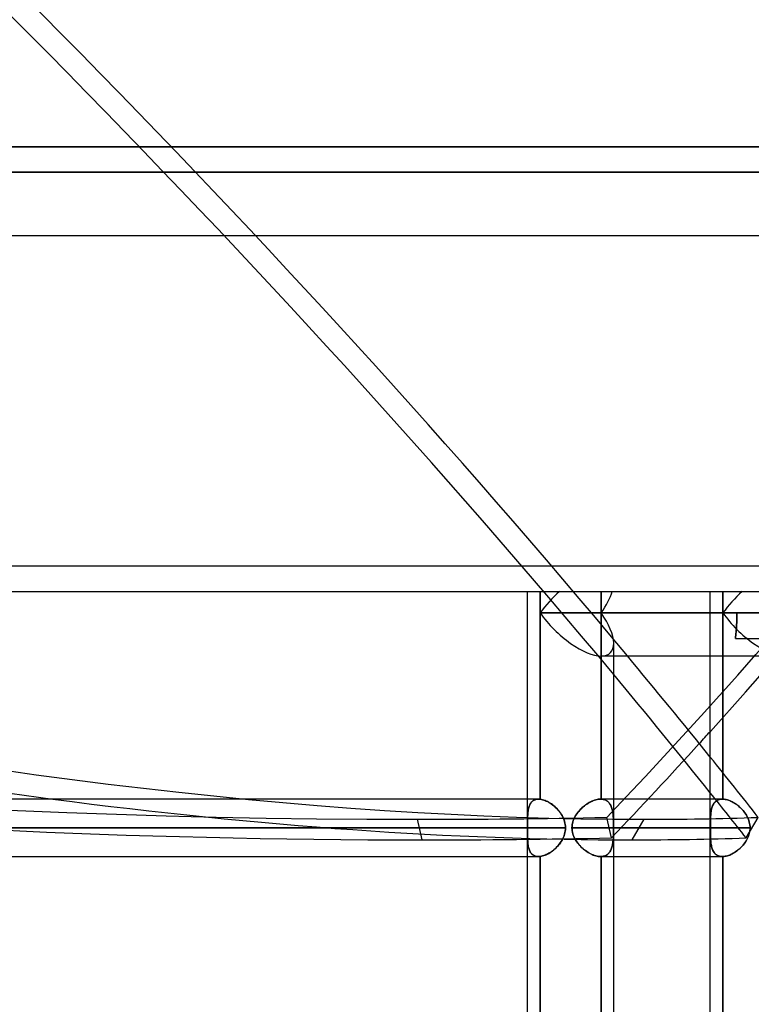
# Model space of a CAD drawing. Header units: millimetres. Extents: x -288 to 288, y -123 to 100.
# Tile 73 of 76: x 151 to 179, y -16 to 22. Entities that reach past the tile are written whole.
import ezdxf

# ---------------------------------------------------------------- set-up
doc = ezdxf.new("R2010")
doc.units = ezdxf.units.MM
doc.layers.add('MAIN-1', color=7, linetype='Continuous')
doc.layers.add('MAIN-2', color=7, linetype='Continuous')

msp = doc.modelspace()

# ---------------------------------------------------------------- linework, layer by layer
at = {"layer": 'MAIN-1'}
for p, q in [((0, 17.5), (227, 17.5)), ((268, 14), (-268, 14)), ((-268, 0), (268, 0)), ((170.496, -8.175), (170.496, 0)), ((170.993, 0), (170.993, -0.848)), ((170.993, -0.848), (170.993, -8.179)), ((170.993, -0.848), (179.782, -0.848)), ((180.98, -2.543), (173.39, -2.543)), ((173.886, -31.305), (173.886, -2.543)), ((177.687, -8.175), (177.687, -2.543)), ((178.184, -2.543), (178.184, -8.175)), ((170.929, -8.175), (-170.929, -8.175)), ((170.939, -8.175), (170.928, -8.175)), ((170.949, -8.175), (170.939, -8.175)), ((170.96, -8.176), (170.949, -8.175)), ((170.971, -8.177), (170.96, -8.176)), ((170.982, -8.178), (170.971, -8.177)), ((170.993, -8.179), (170.982, -8.178)), ((171.039, -8.186), (170.993, -8.179)), ((171.087, -8.197), (171.039, -8.186)), ((171.135, -8.211), (171.087, -8.197)), ((171.185, -8.229), (171.135, -8.211)), ((171.235, -8.25), (171.185, -8.229)), ((171.285, -8.274), (171.235, -8.25)), ((171.336, -8.302), (171.285, -8.274)), ((171.386, -8.333), (171.336, -8.302)), ((171.436, -8.366), (171.386, -8.333)), ((171.485, -8.402), (171.436, -8.366)), ((171.533, -8.441), (171.485, -8.402)), ((171.58, -8.482), (171.533, -8.441)), ((171.625, -8.525), (171.58, -8.482)), ((171.669, -8.57), (171.625, -8.525)), ((178.168, -8.175), (173.886, -8.175)), ((178.17, -8.175), (178.167, -8.175)), ((178.173, -8.175), (178.17, -8.175)), ((178.176, -8.175), (178.173, -8.175)), ((178.178, -8.175), (178.176, -8.175)), ((178.181, -8.175), (178.178, -8.175)), ((178.184, -8.175), (178.181, -8.175)), ((178.226, -8.178), (178.184, -8.175)), ((178.269, -8.184), (178.226, -8.178)), ((178.314, -8.192), (178.269, -8.184)), ((178.359, -8.204), (178.314, -8.192)), ((178.405, -8.219), (178.359, -8.204)), ((178.451, -8.236), (178.405, -8.219)), ((178.498, -8.256), (178.451, -8.236)), ((178.545, -8.279), (178.498, -8.256)), ((178.591, -8.304), (178.545, -8.279)), ((178.638, -8.332), (178.591, -8.304)), ((178.684, -8.362), (178.638, -8.332)), ((178.729, -8.394), (178.684, -8.362)), ((178.774, -8.429), (178.729, -8.394)), ((178.817, -8.465), (178.774, -8.429)), ((178.86, -8.503), (178.817, -8.465)), ((178.901, -8.544), (178.86, -8.503)), ((171.712, -8.618), (171.669, -8.57)), ((171.752, -8.667), (171.712, -8.618)), ((171.789, -8.718), (171.752, -8.667)), ((171.825, -8.771), (171.789, -8.718)), ((171.857, -8.825), (171.825, -8.771)), ((171.886, -8.881), (171.857, -8.825)), ((171.912, -8.938), (171.886, -8.881)), ((178.941, -8.586), (178.901, -8.544)), ((178.979, -8.629), (178.941, -8.586)), ((179.015, -8.674), (178.979, -8.629)), ((179.05, -8.72), (179.015, -8.674)), ((179.082, -8.768), (179.05, -8.72)), ((179.112, -8.817), (179.082, -8.768)), ((179.139, -8.867), (179.112, -8.817)), ((179.164, -8.919), (179.139, -8.867)), ((171.935, -8.997), (171.912, -8.938)), ((171.954, -9.057), (171.935, -8.997)), ((171.97, -9.118), (171.954, -9.057)), ((171.981, -9.18), (171.97, -9.118)), ((171.987, -9.242), (171.981, -9.18)), ((171.99, -9.305), (171.987, -9.242)), ((179.186, -8.971), (179.164, -8.919)), ((179.205, -9.025), (179.186, -8.971)), ((179.221, -9.08), (179.205, -9.025)), ((179.233, -9.135), (179.221, -9.08)), ((179.242, -9.191), (179.233, -9.135)), ((179.248, -9.248), (179.242, -9.191)), ((179.25, -9.305), (179.248, -9.248)), ((-171.99, -9.305), (171.99, -9.305)), ((171.884, -9.734), (171.91, -9.676)), ((171.91, -9.676), (171.934, -9.617)), ((171.934, -9.617), (171.954, -9.556)), ((171.954, -9.556), (171.969, -9.494)), ((171.969, -9.494), (171.98, -9.432)), ((171.98, -9.432), (171.987, -9.369)), ((171.987, -9.369), (171.99, -9.305)), ((173.886, -9.305), (179.25, -9.305)), ((179.161, -9.696), (179.184, -9.643)), ((179.184, -9.643), (179.204, -9.588)), ((179.204, -9.588), (179.22, -9.533)), ((179.22, -9.533), (179.233, -9.477)), ((179.233, -9.477), (179.242, -9.42)), ((179.242, -9.42), (179.248, -9.363)), ((179.248, -9.363), (179.25, -9.305)), ((171.62, -10.09), (171.664, -10.045)), ((171.664, -10.045), (171.706, -9.998)), ((171.706, -9.998), (171.747, -9.949)), ((171.747, -9.949), (171.785, -9.898)), ((171.785, -9.898), (171.82, -9.845)), ((171.82, -9.845), (171.853, -9.791)), ((171.853, -9.791), (171.884, -9.734)), ((178.855, -10.111), (178.896, -10.072)), ((178.896, -10.072), (178.936, -10.03)), ((178.936, -10.03), (178.974, -9.987)), ((178.974, -9.987), (179.01, -9.943)), ((179.01, -9.943), (179.045, -9.896)), ((179.045, -9.896), (179.078, -9.849)), ((179.078, -9.849), (179.108, -9.799)), ((179.108, -9.799), (179.136, -9.748)), ((179.136, -9.748), (179.161, -9.696)), ((-170.929, -10.435), (170.929, -10.435)), ((170.496, -19.175), (170.496, -10.435)), ((170.929, -10.435), (170.939, -10.435)), ((170.939, -10.435), (170.95, -10.435)), ((170.95, -10.435), (170.96, -10.434)), ((170.96, -10.434), (170.971, -10.433)), ((170.971, -10.433), (170.982, -10.432)), ((170.982, -10.432), (170.993, -10.431)), ((170.993, -10.431), (171.039, -10.424)), ((170.993, -10.431), (170.993, -19.179)), ((171.039, -10.424), (171.086, -10.413)), ((171.086, -10.413), (171.135, -10.399)), ((171.135, -10.399), (171.184, -10.382)), ((171.184, -10.382), (171.233, -10.361)), ((171.233, -10.361), (171.283, -10.337)), ((171.283, -10.337), (171.333, -10.31)), ((171.333, -10.31), (171.382, -10.28)), ((171.382, -10.28), (171.432, -10.247)), ((171.432, -10.247), (171.48, -10.211)), ((171.48, -10.211), (171.528, -10.173)), ((171.528, -10.173), (171.575, -10.133)), ((171.575, -10.133), (171.62, -10.09)), ((173.886, -10.435), (178.168, -10.435)), ((177.687, -19.175), (177.687, -10.435)), ((178.168, -10.435), (178.17, -10.435)), ((178.17, -10.435), (178.173, -10.435)), ((178.173, -10.435), (178.176, -10.435)), ((178.176, -10.435), (178.178, -10.435)), ((178.178, -10.435), (178.181, -10.435)), ((178.181, -10.435), (178.184, -10.435)), ((178.184, -10.435), (178.226, -10.432)), ((178.184, -10.435), (178.184, -19.175)), ((178.226, -10.432), (178.269, -10.426)), ((178.269, -10.426), (178.313, -10.418)), ((178.313, -10.418), (178.358, -10.406)), ((178.358, -10.406), (178.403, -10.392)), ((178.403, -10.392), (178.449, -10.375)), ((178.449, -10.375), (178.496, -10.355)), ((178.496, -10.355), (178.542, -10.332)), ((178.542, -10.332), (178.588, -10.308)), ((178.588, -10.308), (178.634, -10.28)), ((178.634, -10.28), (178.68, -10.251)), ((178.68, -10.251), (178.725, -10.219)), ((178.725, -10.219), (178.769, -10.185)), ((178.769, -10.185), (178.813, -10.149)), ((178.813, -10.149), (178.855, -10.111))]:
    msp.add_line(p, q, dxfattribs=at)
for centre, major_axis, ratio, start_param, end_param in [((20.76, 128.375), (202.629, -119.102), 0.345492, -0.90988, -0.683872), ((172.191, -0.848), (-1.566, -1.566), 0.414214, -1.701696, -1.178097), ((172.191, -0.848), (-1.566, 1.566), 0.414214, 1.178097, 2.748894), ((-39.614, 43.405), (-248.22, 145.9), 0.345492, -2.401666, -2.377131), ((-40.09, 42.595), (248.22, -145.9), 0.345492, 0.736262, 0.764963), ((-64.391, 42.595), (280.931, 63.073), 0.559017, -0.673063, -0.670113)]:
    msp.add_ellipse(centre, major_axis=major_axis, ratio=ratio, start_param=start_param, end_param=end_param, dxfattribs=at)
at = {"layer": 'MAIN-2'}
for p, q in [((227, 17.5), (0, 17.5)), ((0, 16.5), (226, 16.5)), ((226, 16.5), (0, 16.5)), ((-267, 1), (267, 1)), ((170.993, -0.848), (170.993, 0)), ((173.39, 0), (173.39, -0.848)), ((178.184, -0.848), (178.184, 0)), ((173.39, -0.848), (173.39, 0)), ((177.687, -2.543), (177.687, 0)), ((178.184, 0), (178.184, -0.848)), ((170.993, -8.179), (170.993, -0.848)), ((179.782, -0.848), (170.993, -0.848)), ((173.39, -0.848), (173.39, -8.175)), ((173.39, -0.848), (178.736, -0.848)), ((173.39, -8.175), (173.39, -0.848)), ((178.736, -0.848), (173.39, -0.848)), ((178.184, -8.175), (178.184, -0.848)), ((183.531, -0.848), (178.184, -0.848)), ((178.184, -0.848), (178.184, -2.543)), ((178.184, -0.848), (182.892, -0.848)), ((178.73, -1.155), (178.727, -1.232)), ((178.727, -1.232), (178.73, -1.155)), ((178.733, -1.078), (178.73, -1.155)), ((178.73, -1.155), (178.733, -1.078)), ((178.735, -1.001), (178.733, -1.078)), ((178.733, -1.078), (178.735, -1.001)), ((178.736, -0.924), (178.735, -1.001)), ((178.735, -1.001), (178.736, -0.924)), ((182.179, -0.848), (178.736, -0.848)), ((178.736, -0.848), (178.736, -0.924)), ((178.736, -0.924), (178.736, -0.848)), ((178.708, -1.527), (178.702, -1.597)), ((178.702, -1.597), (178.708, -1.527)), ((178.714, -1.456), (178.708, -1.527)), ((178.708, -1.527), (178.714, -1.456)), ((178.719, -1.383), (178.714, -1.456)), ((178.714, -1.456), (178.719, -1.383)), ((178.723, -1.308), (178.719, -1.383)), ((178.719, -1.383), (178.723, -1.308)), ((178.727, -1.232), (178.723, -1.308)), ((178.723, -1.308), (178.727, -1.232)), ((178.684, -1.789), (178.678, -1.847)), ((178.678, -1.847), (178.684, -1.789)), ((178.678, -1.848), (181.948, -1.848)), ((178.69, -1.728), (178.684, -1.789)), ((178.684, -1.789), (178.69, -1.728)), ((178.696, -1.664), (178.69, -1.728)), ((178.69, -1.728), (178.696, -1.664)), ((178.702, -1.597), (178.696, -1.664)), ((178.696, -1.664), (178.702, -1.597)), ((173.886, -2.543), (173.886, -2.045)), ((170.496, -9.146), (170.496, -8.175)), ((170.542, -8.511), (170.531, -8.555)), ((170.535, -8.537), (170.545, -8.499)), ((170.554, -8.469), (170.542, -8.511)), ((170.545, -8.499), (170.556, -8.463)), ((170.568, -8.429), (170.554, -8.469)), ((170.556, -8.463), (170.569, -8.429)), ((170.585, -8.391), (170.568, -8.429)), ((170.569, -8.429), (170.583, -8.396)), ((170.583, -8.396), (170.599, -8.365)), ((170.604, -8.356), (170.585, -8.391)), ((170.599, -8.365), (170.616, -8.336)), ((170.625, -8.323), (170.604, -8.356)), ((170.616, -8.336), (170.636, -8.309)), ((170.649, -8.294), (170.625, -8.323)), ((170.636, -8.309), (170.657, -8.285)), ((170.675, -8.267), (170.649, -8.294)), ((170.657, -8.285), (170.68, -8.262)), ((170.704, -8.243), (170.675, -8.267)), ((170.68, -8.262), (170.704, -8.242)), ((170.735, -8.223), (170.704, -8.243)), ((170.704, -8.242), (170.731, -8.225)), ((170.731, -8.225), (170.76, -8.21)), ((170.769, -8.206), (170.735, -8.223)), ((170.76, -8.21), (170.79, -8.197)), ((170.805, -8.192), (170.769, -8.206)), ((170.79, -8.197), (170.822, -8.188)), ((170.844, -8.183), (170.805, -8.192)), ((170.822, -8.188), (170.856, -8.181)), ((170.885, -8.177), (170.844, -8.183)), ((170.856, -8.181), (170.892, -8.176)), ((170.928, -8.175), (170.885, -8.177)), ((170.892, -8.176), (170.929, -8.175)), ((170.929, -8.175), (170.939, -8.175)), ((170.939, -8.175), (170.95, -8.175)), ((170.95, -8.175), (170.96, -8.176)), ((170.96, -8.176), (170.971, -8.177)), ((170.971, -8.177), (170.982, -8.178)), ((170.982, -8.178), (170.993, -8.179)), ((170.993, -8.179), (171.039, -8.186)), ((171.039, -8.186), (171.086, -8.197)), ((171.086, -8.197), (171.135, -8.211)), ((171.135, -8.211), (171.184, -8.228)), ((171.184, -8.228), (171.233, -8.249)), ((171.233, -8.249), (171.283, -8.273)), ((171.283, -8.273), (171.333, -8.3)), ((171.333, -8.3), (171.382, -8.33)), ((171.382, -8.33), (171.432, -8.363)), ((171.432, -8.363), (171.48, -8.399)), ((171.48, -8.399), (171.528, -8.437)), ((171.528, -8.437), (171.575, -8.477)), ((171.575, -8.477), (171.62, -8.52)), ((171.62, -8.52), (171.664, -8.565)), ((172.635, -8.524), (172.591, -8.567)), ((172.597, -8.561), (172.641, -8.518)), ((172.68, -8.484), (172.635, -8.524)), ((172.641, -8.518), (172.687, -8.477)), ((172.727, -8.445), (172.68, -8.484)), ((172.687, -8.477), (172.734, -8.439)), ((172.775, -8.408), (172.727, -8.445)), ((172.734, -8.439), (172.783, -8.402)), ((172.824, -8.373), (172.775, -8.408)), ((172.783, -8.402), (172.832, -8.368)), ((172.875, -8.34), (172.824, -8.373)), ((172.832, -8.368), (172.882, -8.336)), ((172.926, -8.31), (172.875, -8.34)), ((172.882, -8.336), (172.932, -8.307)), ((172.977, -8.283), (172.926, -8.31)), ((172.932, -8.307), (172.983, -8.28)), ((173.028, -8.259), (172.977, -8.283)), ((172.983, -8.28), (173.033, -8.256)), ((173.079, -8.237), (173.028, -8.259)), ((173.033, -8.256), (173.084, -8.235)), ((173.13, -8.218), (173.079, -8.237)), ((173.084, -8.235), (173.134, -8.217)), ((173.181, -8.203), (173.13, -8.218)), ((173.134, -8.217), (173.184, -8.202)), ((173.231, -8.191), (173.181, -8.203)), ((173.184, -8.202), (173.233, -8.19)), ((173.279, -8.182), (173.231, -8.191)), ((173.233, -8.19), (173.281, -8.182)), ((173.327, -8.177), (173.279, -8.182)), ((173.281, -8.182), (173.328, -8.177)), ((173.373, -8.175), (173.327, -8.177)), ((173.328, -8.177), (173.373, -8.175)), ((173.373, -8.175), (173.376, -8.175)), ((173.376, -8.175), (173.373, -8.175)), ((173.886, -8.175), (173.373, -8.175)), ((173.376, -8.175), (173.379, -8.175)), ((173.378, -8.175), (173.376, -8.175)), ((173.381, -8.175), (173.378, -8.175)), ((173.379, -8.175), (173.381, -8.175)), ((173.381, -8.175), (173.384, -8.175)), ((173.384, -8.175), (173.381, -8.175)), ((173.384, -8.175), (173.387, -8.175)), ((173.387, -8.175), (173.384, -8.175)), ((173.387, -8.175), (173.39, -8.175)), ((173.39, -8.175), (173.387, -8.175)), ((173.43, -8.178), (173.39, -8.175)), ((173.39, -8.175), (173.43, -8.178)), ((173.47, -8.184), (173.43, -8.178)), ((173.43, -8.178), (173.469, -8.184)), ((173.469, -8.184), (173.506, -8.192)), ((173.507, -8.192), (173.47, -8.184)), ((173.506, -8.192), (173.541, -8.204)), ((173.542, -8.204), (173.507, -8.192)), ((173.541, -8.204), (173.575, -8.218)), ((173.576, -8.219), (173.542, -8.204)), ((173.575, -8.218), (173.606, -8.235)), ((173.607, -8.236), (173.576, -8.219)), ((173.606, -8.235), (173.636, -8.255)), ((173.637, -8.256), (173.607, -8.236)), ((173.636, -8.255), (173.663, -8.278)), ((173.665, -8.279), (173.637, -8.256)), ((173.663, -8.278), (173.688, -8.302)), ((173.69, -8.304), (173.665, -8.279)), ((173.688, -8.302), (173.712, -8.33)), ((173.714, -8.332), (173.69, -8.304)), ((173.712, -8.33), (173.734, -8.359)), ((173.735, -8.362), (173.714, -8.332)), ((173.734, -8.359), (173.753, -8.391)), ((173.755, -8.394), (173.735, -8.362)), ((173.753, -8.391), (173.771, -8.425)), ((173.773, -8.429), (173.755, -8.394)), ((173.771, -8.425), (173.787, -8.461)), ((173.789, -8.465), (173.773, -8.429)), ((173.787, -8.461), (173.802, -8.499)), ((173.804, -8.503), (173.789, -8.465)), ((173.802, -8.499), (173.815, -8.538)), ((173.816, -8.544), (173.804, -8.503)), ((177.687, -10.435), (177.687, -8.175)), ((177.746, -8.524), (177.735, -8.567)), ((177.737, -8.561), (177.748, -8.518)), ((177.759, -8.484), (177.746, -8.524)), ((177.748, -8.518), (177.762, -8.477)), ((177.774, -8.445), (177.759, -8.484)), ((177.762, -8.477), (177.777, -8.439)), ((177.791, -8.408), (177.774, -8.445)), ((177.777, -8.439), (177.794, -8.402)), ((177.81, -8.373), (177.791, -8.408)), ((177.794, -8.402), (177.813, -8.368)), ((177.831, -8.34), (177.81, -8.373)), ((177.813, -8.368), (177.834, -8.336)), ((177.855, -8.31), (177.831, -8.34)), ((177.834, -8.336), (177.858, -8.307)), ((177.88, -8.283), (177.855, -8.31)), ((177.858, -8.307), (177.884, -8.28)), ((177.908, -8.259), (177.88, -8.283)), ((177.884, -8.28), (177.912, -8.256)), ((177.939, -8.237), (177.908, -8.259)), ((177.912, -8.256), (177.942, -8.235)), ((177.971, -8.218), (177.939, -8.237)), ((177.942, -8.235), (177.974, -8.217)), ((178.006, -8.203), (177.971, -8.218)), ((177.974, -8.217), (178.009, -8.202)), ((178.044, -8.191), (178.006, -8.203)), ((178.009, -8.202), (178.045, -8.19)), ((178.083, -8.182), (178.044, -8.191)), ((178.045, -8.19), (178.084, -8.182)), ((178.124, -8.177), (178.083, -8.182)), ((178.084, -8.182), (178.125, -8.177)), ((178.167, -8.175), (178.124, -8.177)), ((178.125, -8.177), (178.167, -8.175)), ((178.167, -8.175), (178.17, -8.175)), ((178.17, -8.175), (178.173, -8.175)), ((178.173, -8.175), (178.176, -8.175)), ((178.176, -8.175), (178.178, -8.175)), ((178.178, -8.175), (178.181, -8.175)), ((178.181, -8.175), (178.184, -8.175)), ((178.184, -8.175), (178.226, -8.178)), ((178.226, -8.178), (178.269, -8.184)), ((178.269, -8.184), (178.313, -8.192)), ((178.313, -8.192), (178.358, -8.204)), ((178.358, -8.204), (178.403, -8.218)), ((178.403, -8.218), (178.449, -8.235)), ((178.449, -8.235), (178.496, -8.255)), ((178.496, -8.255), (178.542, -8.278)), ((178.542, -8.278), (178.588, -8.302)), ((178.588, -8.302), (178.634, -8.33)), ((178.634, -8.33), (178.68, -8.359)), ((178.68, -8.359), (178.725, -8.391)), ((178.725, -8.391), (178.769, -8.425)), ((178.769, -8.425), (178.813, -8.461)), ((178.813, -8.461), (178.855, -8.499)), ((178.855, -8.499), (178.896, -8.538)), ((170.497, -8.939), (170.499, -8.89)), ((170.498, -8.909), (170.497, -8.966)), ((170.5, -8.853), (170.498, -8.909)), ((170.499, -8.89), (170.5, -8.842)), ((170.5, -8.842), (170.502, -8.795)), ((170.502, -8.799), (170.5, -8.853)), ((170.506, -8.747), (170.502, -8.799)), ((170.502, -8.795), (170.505, -8.749)), ((170.505, -8.749), (170.509, -8.704)), ((170.51, -8.697), (170.506, -8.747)), ((170.509, -8.704), (170.514, -8.66)), ((170.516, -8.648), (170.51, -8.697)), ((170.514, -8.66), (170.52, -8.618)), ((170.523, -8.601), (170.516, -8.648)), ((170.52, -8.618), (170.527, -8.577)), ((170.531, -8.555), (170.523, -8.601)), ((170.527, -8.577), (170.535, -8.537)), ((171.664, -8.565), (171.706, -8.612)), ((171.706, -8.612), (171.747, -8.661)), ((171.747, -8.661), (171.785, -8.712)), ((171.785, -8.712), (171.82, -8.765)), ((171.82, -8.765), (171.853, -8.819)), ((171.853, -8.819), (171.884, -8.876)), ((171.884, -8.876), (171.91, -8.934)), ((172.319, -8.958), (172.344, -8.904)), ((172.344, -8.905), (172.319, -8.959)), ((172.344, -8.904), (172.372, -8.851)), ((172.372, -8.852), (172.344, -8.905)), ((172.372, -8.851), (172.404, -8.799)), ((172.403, -8.8), (172.372, -8.852)), ((172.436, -8.751), (172.403, -8.8)), ((172.404, -8.799), (172.438, -8.749)), ((172.472, -8.702), (172.436, -8.751)), ((172.438, -8.749), (172.474, -8.699)), ((172.509, -8.656), (172.472, -8.702)), ((172.474, -8.699), (172.513, -8.651)), ((172.549, -8.61), (172.509, -8.656)), ((172.513, -8.651), (172.554, -8.605)), ((172.591, -8.567), (172.549, -8.61)), ((172.554, -8.605), (172.597, -8.561)), ((173.796, -9.702), (173.614, -8.893)), ((173.815, -8.538), (173.826, -8.58)), ((173.828, -8.586), (173.816, -8.544)), ((173.826, -8.58), (173.836, -8.623)), ((173.837, -8.629), (173.828, -8.586)), ((173.836, -8.623), (173.845, -8.667)), ((173.846, -8.674), (173.837, -8.629)), ((173.845, -8.667), (173.852, -8.714)), ((173.853, -8.72), (173.846, -8.674)), ((173.852, -8.714), (173.858, -8.761)), ((173.859, -8.768), (173.853, -8.72)), ((173.858, -8.761), (173.864, -8.811)), ((173.864, -8.817), (173.859, -8.768)), ((173.864, -8.811), (173.868, -8.862)), ((173.869, -8.867), (173.864, -8.817)), ((173.868, -8.862), (173.872, -8.914)), ((173.872, -8.919), (173.869, -8.867)), ((177.692, -8.958), (177.694, -8.904)), ((177.694, -8.905), (177.692, -8.959)), ((177.694, -8.904), (177.697, -8.851)), ((177.697, -8.852), (177.694, -8.905)), ((177.697, -8.851), (177.701, -8.799)), ((177.701, -8.8), (177.697, -8.852)), ((177.701, -8.799), (177.705, -8.749)), ((177.705, -8.751), (177.701, -8.8)), ((177.705, -8.749), (177.711, -8.699)), ((177.711, -8.702), (177.705, -8.751)), ((177.711, -8.699), (177.718, -8.651)), ((177.718, -8.656), (177.711, -8.702)), ((177.718, -8.651), (177.727, -8.605)), ((177.726, -8.61), (177.718, -8.656)), ((177.735, -8.567), (177.726, -8.61)), ((177.727, -8.605), (177.737, -8.561)), ((178.896, -8.538), (178.936, -8.58)), ((178.936, -8.58), (178.974, -8.623)), ((178.974, -8.623), (179.01, -8.667)), ((179.01, -8.667), (179.045, -8.714)), ((179.045, -8.714), (179.078, -8.761)), ((179.078, -8.761), (179.108, -8.811)), ((179.099, -9.702), (179.574, -8.893)), ((179.108, -8.811), (179.136, -8.862)), ((179.136, -8.862), (179.161, -8.914)), ((166.158, -8.969), (166.339, -9.778)), ((170.497, -8.966), (170.496, -9.024)), ((170.496, -9.039), (170.497, -8.989)), ((170.496, -9.024), (170.496, -9.084)), ((170.496, -9.091), (170.496, -9.039)), ((170.496, -9.084), (170.496, -9.144)), ((170.496, -9.143), (170.496, -9.091)), ((170.496, -9.17), (170.496, -9.143)), ((170.496, -9.144), (170.496, -9.171)), ((170.496, -9.197), (170.496, -9.17)), ((170.496, -9.171), (170.496, -9.197)), ((170.496, -9.197), (170.496, -9.224)), ((170.496, -9.224), (170.496, -9.197)), ((170.496, -9.224), (170.496, -9.251)), ((170.496, -9.251), (170.496, -9.224)), ((170.496, -9.251), (170.496, -9.278)), ((170.496, -9.278), (170.496, -9.251)), ((170.496, -9.278), (170.496, -9.305)), ((170.496, -9.305), (170.496, -9.278)), ((170.497, -8.989), (170.497, -8.939)), ((171.91, -8.934), (171.934, -8.993)), ((171.934, -8.993), (171.954, -9.054)), ((171.954, -9.054), (171.969, -9.116)), ((171.969, -9.116), (171.98, -9.178)), ((171.98, -9.178), (171.987, -9.241)), ((171.987, -9.241), (171.99, -9.305)), ((172.245, -9.305), (172.247, -9.245)), ((172.247, -9.246), (172.245, -9.305)), ((172.247, -9.245), (172.254, -9.186)), ((172.253, -9.187), (172.247, -9.246)), ((172.264, -9.129), (172.253, -9.187)), ((172.254, -9.186), (172.264, -9.127)), ((172.264, -9.127), (172.279, -9.07)), ((172.278, -9.072), (172.264, -9.129)), ((172.297, -9.015), (172.278, -9.072)), ((172.279, -9.07), (172.297, -9.014)), ((172.297, -9.014), (172.319, -8.958)), ((172.319, -8.959), (172.297, -9.015)), ((173.872, -8.914), (173.874, -8.967)), ((173.875, -8.971), (173.872, -8.919)), ((173.874, -8.967), (173.877, -9.022)), ((173.877, -9.025), (173.875, -8.971)), ((173.877, -9.022), (173.878, -9.077)), ((173.878, -9.08), (173.877, -9.025)), ((173.878, -9.077), (173.88, -9.133)), ((173.88, -9.135), (173.878, -9.08)), ((173.88, -9.133), (173.88, -9.19)), ((173.88, -9.191), (173.88, -9.135)), ((173.88, -9.19), (173.881, -9.247)), ((173.881, -9.248), (173.88, -9.191)), ((173.881, -9.247), (173.881, -9.305)), ((173.881, -9.305), (173.881, -9.248)), ((175.071, -8.969), (174.595, -9.778)), ((177.689, -9.129), (177.688, -9.187)), ((177.688, -9.245), (177.689, -9.186)), ((177.688, -9.187), (177.688, -9.246)), ((177.688, -9.305), (177.688, -9.245)), ((177.688, -9.246), (177.688, -9.305)), ((177.689, -9.127), (177.69, -9.07)), ((177.69, -9.072), (177.689, -9.129)), ((177.689, -9.186), (177.689, -9.127)), ((177.69, -9.07), (177.691, -9.014)), ((177.691, -9.015), (177.69, -9.072)), ((177.691, -9.014), (177.692, -8.958)), ((177.692, -8.959), (177.691, -9.015)), ((179.161, -8.914), (179.184, -8.967)), ((179.184, -8.967), (179.204, -9.022)), ((179.204, -9.022), (179.22, -9.077)), ((179.22, -9.077), (179.233, -9.133)), ((179.233, -9.133), (179.242, -9.19)), ((179.242, -9.19), (179.248, -9.247)), ((179.248, -9.247), (179.25, -9.305)), ((171.99, -9.305), (-171.99, -9.305)), ((170.496, -9.305), (-170.496, -9.305)), ((-170.496, -9.305), (170.496, -9.305)), ((170.496, -9.305), (170.496, -9.332)), ((170.496, -9.332), (170.496, -9.305)), ((170.496, -9.332), (170.496, -9.359)), ((170.496, -9.359), (170.496, -9.332)), ((170.496, -9.359), (170.496, -9.386)), ((170.496, -9.386), (170.496, -9.359)), ((170.496, -9.386), (170.496, -9.413)), ((170.496, -9.413), (170.496, -9.386)), ((170.496, -9.413), (170.496, -9.44)), ((170.496, -9.439), (170.496, -9.413)), ((170.496, -9.466), (170.496, -9.439)), ((170.496, -9.44), (170.496, -9.467)), ((170.496, -10.435), (170.496, -9.464)), ((170.496, -9.526), (170.496, -9.466)), ((170.496, -9.467), (170.496, -9.519)), ((170.496, -9.519), (170.496, -9.571)), ((170.496, -9.586), (170.496, -9.526)), ((170.496, -9.571), (170.497, -9.622)), ((170.497, -9.644), (170.496, -9.586)), ((170.497, -9.622), (170.497, -9.671)), ((170.498, -9.701), (170.497, -9.644)), ((170.497, -9.671), (170.499, -9.72)), ((171.912, -9.672), (171.886, -9.729)), ((171.935, -9.613), (171.912, -9.672)), ((171.954, -9.553), (171.935, -9.613)), ((171.97, -9.492), (171.954, -9.553)), ((171.981, -9.43), (171.97, -9.492)), ((171.987, -9.368), (171.981, -9.43)), ((171.99, -9.305), (171.987, -9.368)), ((172.247, -9.364), (172.245, -9.305)), ((177.688, -9.305), (172.245, -9.305)), ((172.245, -9.305), (177.688, -9.305)), ((172.245, -9.305), (172.247, -9.365)), ((172.253, -9.423), (172.247, -9.364)), ((172.247, -9.365), (172.254, -9.424)), ((172.264, -9.481), (172.253, -9.423)), ((172.254, -9.424), (172.264, -9.483)), ((172.278, -9.538), (172.264, -9.481)), ((172.264, -9.483), (172.279, -9.54)), ((172.297, -9.595), (172.278, -9.538)), ((172.279, -9.54), (172.297, -9.596)), ((172.319, -9.651), (172.297, -9.595)), ((172.297, -9.596), (172.319, -9.652)), ((172.344, -9.705), (172.319, -9.651)), ((172.319, -9.652), (172.344, -9.706)), ((173.875, -9.639), (173.872, -9.691)), ((173.872, -9.696), (173.874, -9.643)), ((173.874, -9.643), (173.877, -9.588)), ((173.877, -9.585), (173.875, -9.639)), ((173.878, -9.53), (173.877, -9.585)), ((173.877, -9.588), (173.878, -9.533)), ((173.88, -9.475), (173.878, -9.53)), ((173.878, -9.533), (173.88, -9.477)), ((173.881, -9.362), (173.88, -9.419)), ((173.88, -9.42), (173.881, -9.363)), ((173.88, -9.419), (173.88, -9.475)), ((173.88, -9.477), (173.88, -9.42)), ((173.881, -9.305), (173.881, -9.362)), ((173.881, -9.363), (173.881, -9.305)), ((179.25, -9.305), (173.881, -9.305)), ((177.688, -9.305), (177.688, -9.365)), ((177.688, -9.364), (177.688, -9.305)), ((177.688, -9.423), (177.688, -9.364)), ((177.688, -9.365), (177.689, -9.424)), ((177.689, -9.481), (177.688, -9.423)), ((177.689, -9.424), (177.689, -9.483)), ((177.69, -9.538), (177.689, -9.481)), ((177.689, -9.483), (177.69, -9.54)), ((177.691, -9.595), (177.69, -9.538)), ((177.69, -9.54), (177.691, -9.596)), ((177.692, -9.651), (177.691, -9.595)), ((177.691, -9.596), (177.692, -9.652)), ((177.694, -9.705), (177.692, -9.651)), ((177.692, -9.652), (177.694, -9.706)), ((179.186, -9.639), (179.164, -9.691)), ((179.205, -9.585), (179.186, -9.639)), ((179.221, -9.53), (179.205, -9.585)), ((179.233, -9.475), (179.221, -9.53)), ((179.242, -9.419), (179.233, -9.475)), ((179.248, -9.362), (179.242, -9.419)), ((179.25, -9.305), (179.248, -9.362)), ((170.5, -9.757), (170.498, -9.701)), ((170.499, -9.72), (170.5, -9.768)), ((170.502, -9.811), (170.5, -9.757)), ((170.5, -9.768), (170.502, -9.815)), ((170.506, -9.863), (170.502, -9.811)), ((170.502, -9.815), (170.505, -9.861)), ((170.505, -9.861), (170.509, -9.906)), ((170.51, -9.913), (170.506, -9.863)), ((170.509, -9.906), (170.514, -9.95)), ((170.516, -9.962), (170.51, -9.913)), ((170.514, -9.95), (170.52, -9.992)), ((170.523, -10.009), (170.516, -9.962)), ((170.52, -9.992), (170.527, -10.033)), ((170.531, -10.055), (170.523, -10.009)), ((170.527, -10.033), (170.535, -10.073)), ((170.542, -10.099), (170.531, -10.055)), ((170.535, -10.073), (170.545, -10.111)), ((171.669, -10.04), (171.625, -10.085)), ((171.712, -9.992), (171.669, -10.04)), ((171.752, -9.943), (171.712, -9.992)), ((171.789, -9.892), (171.752, -9.943)), ((171.825, -9.839), (171.789, -9.892)), ((171.857, -9.785), (171.825, -9.839)), ((171.886, -9.729), (171.857, -9.785)), ((172.372, -9.758), (172.344, -9.705)), ((172.344, -9.706), (172.372, -9.759)), ((172.403, -9.81), (172.372, -9.758)), ((172.372, -9.759), (172.404, -9.811)), ((172.436, -9.859), (172.403, -9.81)), ((172.404, -9.811), (172.438, -9.861)), ((172.472, -9.908), (172.436, -9.859)), ((172.438, -9.861), (172.474, -9.911)), ((172.509, -9.954), (172.472, -9.908)), ((172.474, -9.911), (172.513, -9.959)), ((172.549, -10), (172.509, -9.954)), ((172.513, -9.959), (172.554, -10.005)), ((172.591, -10.043), (172.549, -10)), ((172.554, -10.005), (172.597, -10.049)), ((172.635, -10.086), (172.591, -10.043)), ((172.597, -10.049), (172.641, -10.092)), ((173.802, -10.111), (173.815, -10.072)), ((173.816, -10.066), (173.804, -10.107)), ((173.815, -10.072), (173.826, -10.03)), ((173.828, -10.024), (173.816, -10.066)), ((173.826, -10.03), (173.836, -9.987)), ((173.837, -9.981), (173.828, -10.024)), ((173.836, -9.987), (173.845, -9.943)), ((173.846, -9.936), (173.837, -9.981)), ((173.845, -9.943), (173.852, -9.896)), ((173.853, -9.89), (173.846, -9.936)), ((173.852, -9.896), (173.858, -9.849)), ((173.859, -9.842), (173.853, -9.89)), ((173.858, -9.849), (173.864, -9.799)), ((173.864, -9.793), (173.859, -9.842)), ((173.869, -9.743), (173.864, -9.793)), ((173.864, -9.799), (173.868, -9.748)), ((173.868, -9.748), (173.872, -9.696)), ((173.872, -9.691), (173.869, -9.743)), ((177.697, -9.758), (177.694, -9.705)), ((177.694, -9.706), (177.697, -9.759)), ((177.701, -9.81), (177.697, -9.758)), ((177.697, -9.759), (177.701, -9.811)), ((177.705, -9.859), (177.701, -9.81)), ((177.701, -9.811), (177.705, -9.861)), ((177.711, -9.908), (177.705, -9.859)), ((177.705, -9.861), (177.711, -9.911)), ((177.718, -9.954), (177.711, -9.908)), ((177.711, -9.911), (177.718, -9.959)), ((177.726, -10), (177.718, -9.954)), ((177.718, -9.959), (177.727, -10.005)), ((177.735, -10.043), (177.726, -10)), ((177.727, -10.005), (177.737, -10.049)), ((177.746, -10.086), (177.735, -10.043)), ((177.737, -10.049), (177.748, -10.092)), ((178.901, -10.066), (178.86, -10.107)), ((178.941, -10.024), (178.901, -10.066)), ((178.979, -9.981), (178.941, -10.024)), ((179.015, -9.936), (178.979, -9.981)), ((179.05, -9.89), (179.015, -9.936)), ((179.082, -9.842), (179.05, -9.89)), ((179.112, -9.793), (179.082, -9.842)), ((179.139, -9.743), (179.112, -9.793)), ((179.164, -9.691), (179.139, -9.743)), ((170.554, -10.141), (170.542, -10.099)), ((170.545, -10.111), (170.556, -10.147)), ((170.568, -10.181), (170.554, -10.141)), ((170.556, -10.147), (170.569, -10.182)), ((170.585, -10.219), (170.568, -10.181)), ((170.569, -10.182), (170.583, -10.214)), ((170.583, -10.214), (170.599, -10.245)), ((170.604, -10.254), (170.585, -10.219)), ((170.599, -10.245), (170.616, -10.274)), ((170.625, -10.287), (170.604, -10.254)), ((170.616, -10.274), (170.636, -10.301)), ((170.649, -10.316), (170.625, -10.287)), ((170.636, -10.301), (170.657, -10.325)), ((170.675, -10.343), (170.649, -10.316)), ((170.657, -10.325), (170.68, -10.348)), ((170.704, -10.367), (170.675, -10.343)), ((170.68, -10.348), (170.705, -10.368)), ((170.735, -10.387), (170.704, -10.367)), ((170.705, -10.368), (170.731, -10.385)), ((170.731, -10.385), (170.76, -10.4)), ((170.769, -10.404), (170.735, -10.387)), ((170.76, -10.4), (170.79, -10.413)), ((170.805, -10.418), (170.769, -10.404)), ((170.79, -10.413), (170.822, -10.422)), ((170.844, -10.427), (170.805, -10.418)), ((170.822, -10.422), (170.856, -10.429)), ((170.885, -10.433), (170.844, -10.427)), ((170.856, -10.429), (170.892, -10.434)), ((170.928, -10.435), (170.885, -10.433)), ((170.892, -10.434), (170.929, -10.435)), ((170.939, -10.435), (170.928, -10.435)), ((170.949, -10.435), (170.939, -10.435)), ((170.96, -10.434), (170.949, -10.435)), ((170.971, -10.433), (170.96, -10.434)), ((170.982, -10.432), (170.971, -10.433)), ((170.993, -10.431), (170.982, -10.432)), ((171.039, -10.424), (170.993, -10.431)), ((170.993, -19.179), (170.993, -10.431)), ((171.087, -10.413), (171.039, -10.424)), ((171.135, -10.399), (171.087, -10.413)), ((171.185, -10.381), (171.135, -10.399)), ((171.235, -10.36), (171.185, -10.381)), ((171.285, -10.336), (171.235, -10.36)), ((171.336, -10.308), (171.285, -10.336)), ((171.386, -10.277), (171.336, -10.308)), ((171.436, -10.244), (171.386, -10.277)), ((171.485, -10.208), (171.436, -10.244)), ((171.533, -10.169), (171.485, -10.208)), ((171.58, -10.128), (171.533, -10.169)), ((171.625, -10.085), (171.58, -10.128)), ((172.68, -10.126), (172.635, -10.086)), ((172.641, -10.092), (172.687, -10.133)), ((172.727, -10.165), (172.68, -10.126)), ((172.687, -10.133), (172.734, -10.171)), ((172.775, -10.202), (172.727, -10.165)), ((172.734, -10.171), (172.783, -10.208)), ((172.824, -10.237), (172.775, -10.202)), ((172.783, -10.208), (172.832, -10.242)), ((172.875, -10.27), (172.824, -10.237)), ((172.832, -10.242), (172.882, -10.274)), ((172.926, -10.3), (172.875, -10.27)), ((172.882, -10.274), (172.932, -10.303)), ((172.977, -10.327), (172.926, -10.3)), ((172.932, -10.303), (172.983, -10.33)), ((173.028, -10.351), (172.977, -10.327)), ((172.983, -10.33), (173.033, -10.354)), ((173.079, -10.373), (173.028, -10.351)), ((173.033, -10.354), (173.084, -10.375)), ((173.13, -10.392), (173.079, -10.373)), ((173.084, -10.375), (173.134, -10.393)), ((173.181, -10.407), (173.13, -10.392)), ((173.134, -10.393), (173.184, -10.408)), ((173.231, -10.419), (173.181, -10.407)), ((173.184, -10.408), (173.233, -10.42)), ((173.279, -10.428), (173.231, -10.419)), ((173.233, -10.42), (173.281, -10.428)), ((173.327, -10.433), (173.279, -10.428)), ((173.281, -10.428), (173.328, -10.433)), ((173.373, -10.435), (173.327, -10.433)), ((173.328, -10.433), (173.373, -10.435)), ((173.376, -10.435), (173.373, -10.435)), ((173.373, -10.435), (173.376, -10.435)), ((173.373, -10.435), (173.886, -10.435)), ((173.378, -10.435), (173.376, -10.435)), ((173.376, -10.435), (173.379, -10.435)), ((173.381, -10.435), (173.378, -10.435)), ((173.379, -10.435), (173.381, -10.435)), ((173.384, -10.435), (173.381, -10.435)), ((173.381, -10.435), (173.384, -10.435)), ((173.387, -10.435), (173.384, -10.435)), ((173.384, -10.435), (173.387, -10.435)), ((173.39, -10.435), (173.387, -10.435)), ((173.387, -10.435), (173.39, -10.435)), ((173.43, -10.432), (173.39, -10.435)), ((173.39, -10.435), (173.43, -10.432)), ((173.39, -19.175), (173.39, -10.435)), ((173.39, -10.435), (173.39, -19.175)), ((173.47, -10.426), (173.43, -10.432)), ((173.43, -10.432), (173.469, -10.426)), ((173.469, -10.426), (173.506, -10.418)), ((173.507, -10.418), (173.47, -10.426)), ((173.506, -10.418), (173.541, -10.406)), ((173.542, -10.406), (173.507, -10.418)), ((173.541, -10.406), (173.575, -10.392)), ((173.576, -10.391), (173.542, -10.406)), ((173.575, -10.392), (173.606, -10.375)), ((173.607, -10.374), (173.576, -10.391)), ((173.606, -10.375), (173.636, -10.355)), ((173.637, -10.354), (173.607, -10.374)), ((173.636, -10.355), (173.663, -10.332)), ((173.665, -10.331), (173.637, -10.354)), ((173.663, -10.332), (173.688, -10.308)), ((173.69, -10.306), (173.665, -10.331)), ((173.688, -10.308), (173.712, -10.28)), ((173.714, -10.278), (173.69, -10.306)), ((173.712, -10.28), (173.734, -10.251)), ((173.735, -10.248), (173.714, -10.278)), ((173.734, -10.251), (173.753, -10.219)), ((173.755, -10.216), (173.735, -10.248)), ((173.753, -10.219), (173.771, -10.185)), ((173.773, -10.181), (173.755, -10.216)), ((173.771, -10.185), (173.787, -10.149)), ((173.789, -10.145), (173.773, -10.181)), ((173.787, -10.149), (173.802, -10.111)), ((173.804, -10.107), (173.789, -10.145)), ((177.759, -10.126), (177.746, -10.086)), ((177.748, -10.092), (177.762, -10.133)), ((177.774, -10.165), (177.759, -10.126)), ((177.762, -10.133), (177.777, -10.171)), ((177.791, -10.202), (177.774, -10.165)), ((177.777, -10.171), (177.794, -10.208)), ((177.81, -10.237), (177.791, -10.202)), ((177.794, -10.208), (177.813, -10.242)), ((177.831, -10.27), (177.81, -10.237)), ((177.813, -10.242), (177.835, -10.274)), ((177.855, -10.3), (177.831, -10.27)), ((177.835, -10.274), (177.858, -10.303)), ((177.88, -10.327), (177.855, -10.3)), ((177.858, -10.303), (177.884, -10.33)), ((177.908, -10.351), (177.88, -10.327)), ((177.884, -10.33), (177.912, -10.354)), ((177.939, -10.373), (177.908, -10.351)), ((177.912, -10.354), (177.942, -10.375)), ((177.971, -10.392), (177.939, -10.373)), ((177.942, -10.375), (177.974, -10.393)), ((178.006, -10.407), (177.971, -10.392)), ((177.974, -10.393), (178.009, -10.408)), ((178.044, -10.419), (178.006, -10.407)), ((178.009, -10.408), (178.045, -10.42)), ((178.083, -10.428), (178.044, -10.419)), ((178.045, -10.42), (178.084, -10.428)), ((178.124, -10.433), (178.083, -10.428)), ((178.084, -10.428), (178.125, -10.433)), ((178.167, -10.435), (178.124, -10.433)), ((178.125, -10.433), (178.168, -10.435)), ((178.17, -10.435), (178.167, -10.435)), ((178.173, -10.435), (178.17, -10.435)), ((178.176, -10.435), (178.173, -10.435)), ((178.178, -10.435), (178.176, -10.435)), ((178.181, -10.435), (178.178, -10.435)), ((178.184, -10.435), (178.181, -10.435)), ((178.226, -10.432), (178.184, -10.435)), ((178.184, -19.175), (178.184, -10.435)), ((178.269, -10.426), (178.226, -10.432)), ((178.314, -10.418), (178.269, -10.426)), ((178.359, -10.406), (178.314, -10.418)), ((178.405, -10.391), (178.359, -10.406)), ((178.451, -10.374), (178.405, -10.391)), ((178.498, -10.354), (178.451, -10.374)), ((178.545, -10.331), (178.498, -10.354)), ((178.591, -10.306), (178.545, -10.331)), ((178.638, -10.278), (178.591, -10.306)), ((178.684, -10.248), (178.638, -10.278)), ((178.729, -10.216), (178.684, -10.248)), ((178.774, -10.181), (178.729, -10.216)), ((178.817, -10.145), (178.774, -10.181)), ((178.86, -10.107), (178.817, -10.145))]:
    msp.add_line(p, q, dxfattribs=at)
for centre, major_axis, ratio, start_param, end_param in [((-39.614, 43.405), (-248.22, 145.9), 0.345492, -2.377131, -1.788027), ((-64.572, 43.405), (-280.931, -63.073), 0.559017, 2.445529, 3.073847), ((-40.09, 42.595), (248.22, -145.9), 0.345492, 0.764963, 1.353566), ((-64.391, 42.595), (280.931, 63.073), 0.559017, -0.670113, -0.067745), ((224.918, 129.184), (-229.331, -51.488), 0.559017, 0.622838, 1.188892), ((21.235, 129.184), (-202.629, 119.102), 0.345492, 2.04415, 2.610203), ((172.191, -0.848), (-1.566, -1.566), 0.414214, 1.963495, 2.487094), ((172.191, -0.848), (-1.566, -1.566), 0.414214, 1.963495, 2.487094), ((179.382, -0.848), (-1.566, -1.566), 0.414214, -1.701696, -1.178097), ((179.382, -0.848), (-1.566, -1.566), 0.414214, -1.701696, -1.178097), ((172.191, -0.848), (-1.566, -1.566), 0.414214, -1.701696, -1.178097), ((172.191, -0.848), (-1.566, 1.566), 0.414214, 1.178097, 2.748894), ((172.191, -0.848), (-1.566, 1.566), 0.414214, -2.737442, -1.963495), ((172.191, -0.848), (-1.566, 1.566), 0.414214, -2.737442, -1.963495), ((179.382, -0.848), (-1.566, 1.566), 0.414214, 1.178097, 2.748894), ((179.382, -0.848), (-1.566, 1.566), 0.414214, 1.178097, 2.748894), ((172.191, -0.848), (-1.566, 1.566), 0.414214, 2.748894, 3.545744), ((172.191, -0.848), (-1.566, 1.566), 0.414214, 2.748894, 3.545744), ((-64.391, 42.595), (280.931, 63.073), 0.559017, -0.696064, -0.673063), ((-39.614, 43.405), (-248.22, 145.9), 0.345492, -2.416345, -2.401666), ((-40.09, 42.595), (248.22, -145.9), 0.345492, 0.725247, 0.736262), ((225.099, 128.375), (229.331, 51.488), 0.559017, -2.105183, -1.952701), ((20.76, 128.375), (202.629, -119.102), 0.345492, -0.683872, -0.53139), ((224.918, 129.184), (-229.331, -51.488), 0.559017, 1.188892, 1.222109), ((21.235, 129.184), (-202.629, 119.102), 0.345492, 2.610203, 2.64342), ((225.099, 128.375), (229.331, 51.488), 0.559017, -1.952701, -1.919483), ((20.76, 128.375), (202.629, -119.102), 0.345492, -0.53139, -0.498172)]:
    msp.add_ellipse(centre, major_axis=major_axis, ratio=ratio, start_param=start_param, end_param=end_param, dxfattribs=at)

doc.saveas('drawing.dxf')
